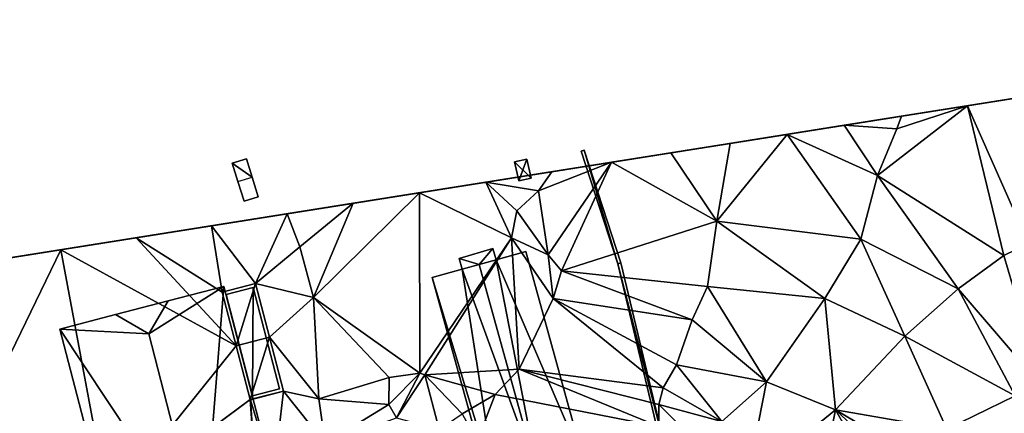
# Model space of a CAD drawing. Header units: inches. Extents: x 573046 to 573309, y 6670408 to 6670677.
# Tile 106 of 111: x 573199 to 573260, y 6670652 to 6670676. Entities that reach past the tile are written whole.
import ezdxf

# ---------------------------------------------------------------- set-up
doc = ezdxf.new("R2010")
doc.units = ezdxf.units.IN
doc.header["$MEASUREMENT"] = 0
for name, color, linetype in [('Bygning', 10, 'Continuous'), ('Objekter_Gjerde', 10, 'Continuous'), ('Objekter_Hekk', 10, 'Continuous'), ('Terreng_ortofoto', 10, 'Continuous')]:
    doc.layers.add(name, color=color, linetype=linetype)

msp = doc.modelspace()

# ---------------------------------------------------------------- linework, layer by layer
at = {"layer": 'Terreng_ortofoto'}
for points in [[(573063.36, 6670640.044, 213.26), (573270.643, 6670672.982, 219), (573292.127, 6670676.396, 220.205)], [(573063.36, 6670640.044, 213.26), (573219.599, 6670664.87, 221.75), (573270.643, 6670672.982, 219)], [(573232.071, 6670666.852, 221), (573270.643, 6670672.982, 219), (573219.599, 6670664.87, 221.75)], [(573232.071, 6670666.852, 221), (573250.42, 6670669.768, 219.333), (573270.643, 6670672.982, 219)], [(573270.643, 6670672.982, 219), (573250.42, 6670669.768, 219.333), (573258.16, 6670670.998, 219)], [(573270.643, 6670672.982, 219), (573258.16, 6670670.998, 219), (573262.321, 6670671.659, 219)], [(573261.99, 6670662.34, 218), (573262.321, 6670671.659, 219), (573258.16, 6670670.998, 219)], [(573258.16, 6670670.998, 219), (573250.42, 6670669.768, 219.333), (573253.999, 6670670.336, 219)], [(573252.5, 6670666.61, 219), (573258.16, 6670670.998, 219), (573253.72, 6670669.55, 219)], [(573260.44, 6670661.6, 218), (573258.16, 6670670.998, 219), (573252.5, 6670666.61, 219)], [(573258.16, 6670670.998, 219), (573253.999, 6670670.336, 219), (573253.72, 6670669.55, 219)], [(573261.99, 6670662.34, 218), (573258.16, 6670670.998, 219), (573260.44, 6670661.6, 218)], [(573232.071, 6670666.852, 221), (573246.84, 6670669.199, 219.667), (573250.42, 6670669.768, 219.333)], [(573246.84, 6670669.199, 219.667), (573252.5, 6670666.61, 219), (573250.42, 6670669.768, 219.333)], [(573253.999, 6670670.336, 219), (573250.42, 6670669.768, 219.333), (573253.72, 6670669.55, 219)], [(573252.5, 6670666.61, 219), (573253.72, 6670669.55, 219), (573250.42, 6670669.768, 219.333)], [(573232.071, 6670666.852, 221), (573243.261, 6670668.63, 220), (573246.84, 6670669.199, 219.667)], [(573242.41, 6670663.75, 220), (573251.46, 6670662.61, 219), (573246.84, 6670669.199, 219.667)], [(573242.41, 6670663.75, 220), (573246.84, 6670669.199, 219.667), (573243.261, 6670668.63, 220)], [(573246.84, 6670669.199, 219.667), (573251.46, 6670662.61, 219), (573252.5, 6670666.61, 219)], [(573232.071, 6670666.852, 221), (573239.531, 6670668.037, 220.333), (573243.261, 6670668.63, 220)], [(573239.531, 6670668.037, 220.333), (573242.41, 6670663.75, 220), (573243.261, 6670668.63, 220)], [(573232.071, 6670666.852, 221), (573235.801, 6670667.444, 220.667), (573239.531, 6670668.037, 220.333)], [(573235.801, 6670667.444, 220.667), (573242.41, 6670663.75, 220), (573239.531, 6670668.037, 220.333)], [(573231.83, 6670661.64, 221), (573235.801, 6670667.444, 220.667), (573231.23, 6670665.66, 221)], [(573231.23, 6670665.66, 221), (573235.801, 6670667.444, 220.667), (573232.071, 6670666.852, 221)], [(573231.83, 6670661.64, 221), (573232.66, 6670660.62, 221), (573235.801, 6670667.444, 220.667)], [(573235.801, 6670667.444, 220.667), (573232.66, 6670660.62, 221), (573242.41, 6670663.75, 220)], [(573227.914, 6670666.191, 221.25), (573232.071, 6670666.852, 221), (573219.599, 6670664.87, 221.75)], [(573231.23, 6670665.66, 221), (573232.071, 6670666.852, 221), (573227.914, 6670666.191, 221.25)], [(573227.914, 6670666.191, 221.25), (573219.599, 6670664.87, 221.75), (573223.756, 6670665.53, 221.5)], [(573229.52, 6670662.71, 221), (573227.914, 6670666.191, 221.25), (573223.756, 6670665.53, 221.5)], [(573229.52, 6670662.71, 221), (573229.86, 6670664.39, 221), (573227.914, 6670666.191, 221.25)], [(573231.23, 6670665.66, 221), (573227.914, 6670666.191, 221.25), (573229.86, 6670664.39, 221)], [(573257.56, 6670659.49, 218), (573252.5, 6670666.61, 219), (573251.46, 6670662.61, 219)], [(573257.56, 6670659.49, 218), (573260.44, 6670661.6, 218), (573252.5, 6670666.61, 219)], [(573223.77, 6670654.2, 221.26), (573223.756, 6670665.53, 221.5), (573217.11, 6670658.95, 222)], [(573217.11, 6670658.95, 222), (573223.756, 6670665.53, 221.5), (573219.599, 6670664.87, 221.75)], [(573223.77, 6670654.2, 221.26), (573229.52, 6670662.71, 221), (573223.756, 6670665.53, 221.5)], [(573231.83, 6670661.64, 221), (573231.23, 6670665.66, 221), (573229.86, 6670664.39, 221)], [(573063.36, 6670640.044, 213.26), (573191.031, 6670660.33, 221.728), (573219.599, 6670664.87, 221.75)], [(573219.599, 6670664.87, 221.75), (573191.031, 6670660.33, 221.728), (573205.97, 6670662.704, 222)], [(573219.599, 6670664.87, 221.75), (573205.97, 6670662.704, 222), (573215.441, 6670664.209, 222)], [(573219.599, 6670664.87, 221.75), (573215.441, 6670664.209, 222), (573216.24, 6670662.13, 222)], [(573217.11, 6670658.95, 222), (573219.599, 6670664.87, 221.75), (573216.24, 6670662.13, 222)], [(573205.97, 6670662.704, 222), (573210.705, 6670663.456, 222), (573215.441, 6670664.209, 222)], [(573213.453, 6670659.834, 222.094), (573215.441, 6670664.209, 222), (573210.705, 6670663.456, 222)], [(573213.453, 6670659.834, 222.094), (573216.24, 6670662.13, 222), (573215.441, 6670664.209, 222)], [(573231.83, 6670661.64, 221), (573229.86, 6670664.39, 221), (573229.52, 6670662.71, 221)], [(573241.83, 6670659.64, 220), (573242.41, 6670663.75, 220), (573232.66, 6670660.62, 221)], [(573241.83, 6670659.64, 220), (573249.2, 6670658.89, 219), (573242.41, 6670663.75, 220)], [(573242.41, 6670663.75, 220), (573249.2, 6670658.89, 219), (573251.46, 6670662.61, 219)], [(573211.366, 6670659.293, 222.094), (573210.705, 6670663.456, 222), (573205.97, 6670662.704, 222)], [(573213.453, 6670659.834, 222.094), (573210.705, 6670663.456, 222), (573211.366, 6670659.293, 222.094)], [(573191.031, 6670660.33, 221.728), (573201.234, 6670661.951, 222), (573205.97, 6670662.704, 222)], [(573212.246, 6670655.914, 222.164), (573205.97, 6670662.704, 222), (573201.234, 6670661.951, 222)], [(573212.246, 6670655.914, 222.164), (573211.366, 6670659.293, 222.094), (573205.97, 6670662.704, 222)], [(573224.08, 6670654.11, 221.26), (573229.52, 6670662.71, 221), (573223.77, 6670654.2, 221.26)], [(573230.02, 6670654.46, 221), (573229.52, 6670662.71, 221), (573224.08, 6670654.11, 221.26)], [(573230.02, 6670654.46, 221), (573232.15, 6670658.9, 221), (573229.52, 6670662.71, 221)], [(573232.15, 6670658.9, 221), (573231.83, 6670661.64, 221), (573229.52, 6670662.71, 221)], [(573254.22, 6670656.53, 218), (573251.46, 6670662.61, 219), (573249.2, 6670658.89, 219)], [(573257.56, 6670659.49, 218), (573251.46, 6670662.61, 219), (573254.22, 6670656.53, 218)], [(573262.89, 6670653.31, 217), (573261.99, 6670662.34, 218), (573260.44, 6670661.6, 218)], [(573191.762, 6670660.446, 222), (573201.234, 6670661.951, 222), (573191.031, 6670660.33, 221.728)], [(573191.762, 6670660.446, 222), (573196.498, 6670661.198, 222), (573201.234, 6670661.951, 222)], [(573194.95, 6670648.97, 222), (573201.234, 6670661.951, 222), (573196.498, 6670661.198, 222)], [(573204.234, 6670645.938, 222.292), (573201.234, 6670661.951, 222), (573194.95, 6670648.97, 222)], [(573212.246, 6670655.914, 222.164), (573201.234, 6670661.951, 222), (573204.234, 6670645.938, 222.292)], [(573217.11, 6670658.95, 222), (573216.24, 6670662.13, 222), (573213.453, 6670659.834, 222.094)], [(573232.15, 6670658.9, 221), (573232.66, 6670660.62, 221), (573231.83, 6670661.64, 221)], [(573257.56, 6670659.49, 218), (573262.89, 6670653.31, 217), (573260.44, 6670661.6, 218)], [(573232.15, 6670658.9, 221), (573240.88, 6670657.56, 220), (573232.66, 6670660.62, 221)], [(573240.88, 6670657.56, 220), (573241.83, 6670659.64, 220), (573232.66, 6670660.62, 221)], [(573212.246, 6670655.914, 222.164), (573213.453, 6670659.834, 222.094), (573211.366, 6670659.293, 222.094)], [(573212.246, 6670655.914, 222.164), (573214.334, 6670656.456, 222.091), (573213.453, 6670659.834, 222.094)], [(573217.11, 6670658.95, 222), (573213.453, 6670659.834, 222.094), (573214.334, 6670656.456, 222.091)], [(573245.53, 6670653.67, 219), (573241.83, 6670659.64, 220), (573240.88, 6670657.56, 220)], [(573245.53, 6670653.67, 219), (573249.2, 6670658.89, 219), (573241.83, 6670659.64, 220)], [(573257.56, 6670659.49, 218), (573254.22, 6670656.53, 218), (573261.14, 6670652.78, 217)], [(573257.56, 6670659.49, 218), (573261.14, 6670652.78, 217), (573262.89, 6670653.31, 217)], [(573217.11, 6670658.95, 222), (573214.334, 6670656.456, 222.091), (573217.44, 6670652.59, 222)], [(573223.77, 6670654.2, 221.26), (573217.11, 6670658.95, 222), (573221.85, 6670653.943, 221.26)], [(573221.85, 6670653.943, 221.26), (573217.11, 6670658.95, 222), (573217.44, 6670652.59, 222)], [(573230.02, 6670654.46, 221), (573239.05, 6670653.28, 220), (573232.15, 6670658.9, 221)], [(573232.15, 6670658.9, 221), (573239.05, 6670653.28, 220), (573239.89, 6670654.72, 220)], [(573232.15, 6670658.9, 221), (573239.89, 6670654.72, 220), (573240.88, 6670657.56, 220)], [(573245.53, 6670653.67, 219), (573249.87, 6670651.9, 218), (573249.2, 6670658.89, 219)], [(573254.22, 6670656.53, 218), (573249.2, 6670658.89, 219), (573249.87, 6670651.9, 218)], [(573239.89, 6670654.72, 220), (573245.53, 6670653.67, 219), (573240.88, 6670657.56, 220)], [(573212.246, 6670655.914, 222.164), (573213.122, 6670652.555, 222.235), (573214.334, 6670656.456, 222.091)], [(573215.214, 6670653.078, 222.089), (573214.334, 6670656.456, 222.091), (573213.122, 6670652.555, 222.235)], [(573217.44, 6670652.59, 222), (573214.334, 6670656.456, 222.091), (573215.214, 6670653.078, 222.089)], [(573254.22, 6670656.53, 218), (573249.87, 6670651.9, 218), (573256.86, 6670650.69, 217)], [(573261.14, 6670652.78, 217), (573254.22, 6670656.53, 218), (573256.86, 6670650.69, 217)], [(573212.246, 6670655.914, 222.164), (573204.234, 6670645.938, 222.292), (573213.122, 6670652.555, 222.235)], [(573228.5, 6670652.86, 221), (573230.02, 6670654.46, 221), (573224.08, 6670654.11, 221.26)], [(573228.5, 6670652.86, 221), (573238.78, 6670650.86, 220), (573230.02, 6670654.46, 221)], [(573230.02, 6670654.46, 221), (573238.78, 6670650.86, 220), (573238.77, 6670652.23, 220)], [(573230.02, 6670654.46, 221), (573238.77, 6670652.23, 220), (573239.05, 6670653.28, 220)], [(573239.05, 6670653.28, 220), (573242.73, 6670651.18, 219), (573239.89, 6670654.72, 220)], [(573239.89, 6670654.72, 220), (573242.73, 6670651.18, 219), (573245.53, 6670653.67, 219)], [(573221.85, 6670653.943, 221.26), (573217.44, 6670652.59, 222), (573221.82, 6670652.233, 221.17)], [(573223.77, 6670654.2, 221.26), (573221.85, 6670653.943, 221.26), (573221.82, 6670652.233, 221.17)], [(573223.77, 6670654.2, 221.26), (573221.82, 6670652.233, 221.17), (573222.32, 6670651.4, 221.09)], [(573224.08, 6670654.11, 221.26), (573223.77, 6670654.2, 221.26), (573222.32, 6670651.4, 221.09)], [(573224.08, 6670654.11, 221.26), (573222.32, 6670651.4, 221.09), (573224.998, 6670650.679, 221)], [(573224.08, 6670654.11, 221.26), (573224.998, 6670650.679, 221), (573226.43, 6670651.65, 221)], [(573228.5, 6670652.86, 221), (573224.08, 6670654.11, 221.26), (573226.43, 6670651.65, 221)], [(573215.214, 6670653.078, 222.089), (573213.122, 6670652.555, 222.235), (573213.146, 6670652.54, 222.235)], [(573215.214, 6670653.078, 222.089), (573213.146, 6670652.54, 222.235), (573214.6, 6670647.72, 222)], [(573217.83, 6670649.79, 222), (573215.214, 6670653.078, 222.089), (573214.6, 6670647.72, 222)], [(573217.83, 6670649.79, 222), (573217.44, 6670652.59, 222), (573215.214, 6670653.078, 222.089)], [(573239.05, 6670653.28, 220), (573238.77, 6670652.23, 220), (573242.73, 6670651.18, 219)], [(573245.53, 6670653.67, 219), (573242.73, 6670651.18, 219), (573244.31, 6670647.38, 218)], [(573245.53, 6670653.67, 219), (573244.31, 6670647.38, 218), (573249.87, 6670651.9, 218)], [(573204.258, 6670645.924, 222.292), (573213.122, 6670652.555, 222.235), (573204.234, 6670645.938, 222.292)], [(573204.258, 6670645.924, 222.292), (573213.47, 6670647.81, 222), (573213.122, 6670652.555, 222.235)], [(573213.47, 6670647.81, 222), (573213.146, 6670652.54, 222.235), (573213.122, 6670652.555, 222.235)], [(573214.6, 6670647.72, 222), (573213.146, 6670652.54, 222.235), (573213.47, 6670647.81, 222)], [(573217.83, 6670649.79, 222), (573221.82, 6670652.233, 221.17), (573217.44, 6670652.59, 222)], [(573228.5, 6670652.86, 221), (573226.43, 6670651.65, 221), (573227.38, 6670649.927, 220.79)], [(573228.5, 6670652.86, 221), (573227.38, 6670649.927, 220.79), (573238.78, 6670650.86, 220)], [(573260.54, 6670643.06, 216), (573261.14, 6670652.78, 217), (573256.86, 6670650.69, 217)], [(573217.83, 6670649.79, 222), (573222.32, 6670651.4, 221.09), (573221.82, 6670652.233, 221.17)], [(573238.77, 6670652.23, 220), (573238.78, 6670650.86, 220), (573241.08, 6670649.93, 219)], [(573238.77, 6670652.23, 220), (573241.08, 6670649.93, 219), (573242.73, 6670651.18, 219)], [(573244.31, 6670647.38, 218), (573248.79, 6670646.6, 217), (573249.87, 6670651.9, 218)], [(573252.03, 6670648.09, 217), (573249.87, 6670651.9, 218), (573248.79, 6670646.6, 217)], [(573254.81, 6670648.97, 217), (573249.87, 6670651.9, 218), (573253.67, 6670648.32, 217)], [(573253.67, 6670648.32, 217), (573249.87, 6670651.9, 218), (573252.03, 6670648.09, 217)], [(573256.86, 6670650.69, 217), (573249.87, 6670651.9, 218), (573254.81, 6670648.97, 217)]]:
    msp.add_3dface(points, dxfattribs=at)

# ---------------------------------------------------------------- meshes
at = {"layer": 'Bygning', "color": 74, "true_color": 0x55aa00}
mesh = msp.add_polyface(dxfattribs=at)
corners = [(573212.89, 6670667.66, 223.81), (573212.89, 6670667.66, 222.008), (573212, 6670667.381, 222.009), (573212, 6670667.381, 223.84)]
mesh.append_faces([[corners[k] for k in face] for face in [(3, 0, 2), (0, 1, 2)]])
mesh = msp.add_polyface(dxfattribs=at)
corners = [(573213.25, 6670666.5, 224.32), (573212, 6670667.381, 223.84), (573212.36, 6670666.23, 224.33), (573212.89, 6670667.66, 223.81)]
mesh.append_faces([[corners[k] for k in face] for face in [(0, 3, 1), (0, 1, 2)]])
mesh = msp.add_polyface(dxfattribs=at)
corners = [(573212, 6670667.381, 223.84), (573212, 6670667.381, 222.009), (573212.36, 6670666.23, 222.005), (573212.36, 6670666.23, 224.33)]
mesh.append_faces([[corners[k] for k in face] for face in [(3, 0, 2), (0, 1, 2)]])
mesh = msp.add_polyface(dxfattribs=at)
corners = [(573212.89, 6670667.66, 223.81), (573213.25, 6670666.5, 222.004), (573212.89, 6670667.66, 222.008), (573213.25, 6670666.5, 224.32)]
mesh.append_faces([[corners[k] for k in face] for face in [(0, 3, 1), (0, 1, 2)]])
mesh = msp.add_polyface(dxfattribs=at)
corners = [(573212.74, 6670665.01, 223.96), (573212.36, 6670666.23, 222.005), (573212.74, 6670665.01, 222), (573212.36, 6670666.23, 224.33)]
mesh.append_faces([[corners[k] for k in face] for face in [(0, 3, 1), (0, 1, 2)]])
mesh = msp.add_polyface(dxfattribs=at)
corners = [(573213.63, 6670665.279, 223.94), (573213.63, 6670665.279, 222), (573213.25, 6670666.5, 222.004), (573213.25, 6670666.5, 224.32)]
mesh.append_faces([[corners[k] for k in face] for face in [(3, 0, 2), (0, 1, 2)]])
mesh = msp.add_polyface(dxfattribs=at)
corners = [(573213.63, 6670665.279, 223.94), (573212.74, 6670665.01, 222), (573213.63, 6670665.279, 222), (573212.74, 6670665.01, 223.96)]
mesh.append_faces([[corners[k] for k in face] for face in [(0, 3, 1), (0, 1, 2)]])
mesh = msp.add_polyface(dxfattribs=at)
corners = [(573228.35, 6670662.029, 222.9), (573228.35, 6670662.029, 221.075), (573226.24, 6670661.4, 221.223), (573226.24, 6670661.4, 222.9)]
mesh.append_faces([[corners[k] for k in face] for face in [(3, 0, 2), (0, 1, 2)]])
mesh = msp.add_polyface(dxfattribs=at)
corners = [(573228.35, 6670662.029, 222.9), (573226.24, 6670661.4, 222.9), (573227.49, 6670661.03, 222.79), (573228.56, 6670661.33, 222.79), (573226.44, 6670660.74, 222.79)]
mesh.append_faces([[corners[k] for k in face] for face in [(1, 4, 2), (0, 2, 3), (0, 1, 2)]])
mesh = msp.add_polyface(dxfattribs=at)
corners = [(573227.49, 6670661.03, 226.83), (573231.237, 6670647.52, 226.83), (573228.56, 6670661.33, 225.99), (573234.16, 6670648.35, 224.55), (573230.43, 6670661.85, 224.5)]
mesh.append_faces([[corners[k] for k in face] for face in [(2, 1, 3), (2, 3, 4), (0, 1, 2)]])
mesh = msp.add_polyface(dxfattribs=at)
corners = [(573228.56, 6670661.33, 222.79), (573228.56, 6670661.33, 221.044), (573228.35, 6670662.029, 221.075), (573228.35, 6670662.029, 222.9)]
mesh.append_faces([[corners[k] for k in face] for face in [(3, 0, 2), (0, 1, 2)]])
mesh = msp.add_polyface(dxfattribs=at)
corners = [(573230.43, 6670661.85, 224.5), (573230.43, 6670661.85, 221.01), (573228.56, 6670661.33, 221.044), (573228.56, 6670661.33, 225.99)]
mesh.append_faces([[corners[k] for k in face] for face in [(3, 0, 2), (0, 1, 2)]])
mesh = msp.add_polyface(dxfattribs=at)
corners = [(573234.16, 6670648.35, 224.55), (573234.16, 6670648.35, 220.281), (573230.43, 6670661.85, 221.01), (573230.43, 6670661.85, 224.5)]
mesh.append_faces([[corners[k] for k in face] for face in [(3, 0, 2), (0, 1, 2)]])
mesh = msp.add_polyface(dxfattribs=at)
corners = [(573226.44, 6670660.74, 222.79), (573226.24, 6670661.4, 221.223), (573226.44, 6670660.74, 221.194), (573226.24, 6670661.4, 222.9)]
mesh.append_faces([[corners[k] for k in face] for face in [(0, 3, 1), (0, 1, 2)]])
mesh = msp.add_polyface(dxfattribs=at)
corners = [(573228.56, 6670661.33, 225.99), (573228.56, 6670661.33, 222.79), (573227.49, 6670661.03, 222.79), (573227.49, 6670661.03, 226.83)]
mesh.append_faces([[corners[k] for k in face] for face in [(3, 0, 2), (0, 1, 2)]])
mesh = msp.add_polyface(dxfattribs=at)
corners = [(573228.3, 6670646.68, 224.52), (573228.6, 6670646.77, 224.76), (573224.54, 6670660.211, 224.46), (573231.237, 6670647.52, 226.83), (573226.44, 6670660.74, 225.99), (573227.49, 6670661.03, 226.83)]
mesh.append_faces([[corners[k] for k in face] for face in [(2, 1, 4), (3, 5, 4), (1, 3, 4), (0, 1, 2)]])
mesh = msp.add_polyface(dxfattribs=at)
corners = [(573224.54, 6670660.211, 224.46), (573226.44, 6670660.74, 221.194), (573224.54, 6670660.211, 221.328), (573226.44, 6670660.74, 225.99)]
mesh.append_faces([[corners[k] for k in face] for face in [(0, 3, 1), (0, 1, 2)]])
mesh = msp.add_polyface(dxfattribs=at)
corners = [(573226.44, 6670660.74, 225.99), (573227.49, 6670661.03, 222.79), (573226.44, 6670660.74, 222.79), (573227.49, 6670661.03, 226.83)]
mesh.append_faces([[corners[k] for k in face] for face in [(0, 3, 1), (0, 1, 2)]])
mesh = msp.add_polyface(dxfattribs=at)
corners = [(573228.3, 6670646.68, 224.52), (573224.54, 6670660.211, 221.328), (573228.3, 6670646.68, 220.601), (573224.54, 6670660.211, 224.46)]
mesh.append_faces([[corners[k] for k in face] for face in [(0, 3, 1), (0, 1, 2)]])
mesh = msp.add_polyface(dxfattribs=at)
corners = [(573207.99, 6670658.74, 228.61), (573206.77, 6670656.68, 229.9), (573211.48, 6670659.65, 225.17), (573210.18, 6670643.41, 229.87), (573215.81, 6670643, 225.21), (573212.31, 6670642.09, 228.61)]
mesh.append_faces([[corners[k] for k in face] for face in [(3, 5, 4), (2, 3, 4), (1, 3, 2), (0, 1, 2)]])
mesh = msp.add_polyface(dxfattribs=at)
corners = [(573211.48, 6670659.65, 225.17), (573211.48, 6670659.65, 222.087), (573207.99, 6670658.74, 222.09), (573207.99, 6670658.74, 228.61)]
mesh.append_faces([[corners[k] for k in face] for face in [(3, 0, 2), (0, 1, 2)]])
mesh = msp.add_polyface(dxfattribs=at)
corners = [(573215.81, 6670643, 225.21), (573215.81, 6670643, 220.793), (573211.48, 6670659.65, 222.087), (573211.48, 6670659.65, 225.17)]
mesh.append_faces([[corners[k] for k in face] for face in [(3, 0, 2), (0, 1, 2)]])
mesh = msp.add_polyface(dxfattribs=at)
corners = [(573211.61, 6670659.15, 222.59), (573213.31, 6670659.59, 223.34), (573211.61, 6670659.15, 223.34), (573213.31, 6670659.59, 222.59)]
mesh.append_faces([[corners[k] for k in face] for face in [(0, 3, 1), (0, 1, 2)]])
mesh = msp.add_polyface(dxfattribs=at)
corners = [(573211.61, 6670659.15, 222.59), (573213.31, 6670659.59, 223.34), (573211.61, 6670659.15, 223.34), (573213.31, 6670659.59, 222.59)]
mesh.append_faces([[corners[k] for k in face] for face in [(0, 3, 1), (0, 1, 2)]])
mesh = msp.add_polyface(dxfattribs=at)
corners = [(573211.61, 6670659.15, 222.59), (573213.31, 6670659.59, 222.098), (573211.61, 6670659.15, 222.098), (573213.31, 6670659.59, 222.59)]
mesh.append_faces([[corners[k] for k in face] for face in [(0, 3, 1), (0, 1, 2)]])
mesh = msp.add_polyface(dxfattribs=at)
corners = [(573213.27, 6670652.779, 222.59), (573213.31, 6670659.59, 222.59), (573211.61, 6670659.15, 222.59), (573214.97, 6670653.221, 222.59)]
mesh.append_faces([[corners[k] for k in face] for face in [(0, 3, 1), (0, 1, 2)]])
mesh = msp.add_polyface(dxfattribs=at)
corners = [(573213.31, 6670659.59, 222.59), (573214.97, 6670653.221, 223.34), (573213.31, 6670659.59, 223.34), (573214.97, 6670653.221, 222.59)]
mesh.append_faces([[corners[k] for k in face] for face in [(0, 3, 1), (0, 1, 2)]])
mesh = msp.add_polyface(dxfattribs=at)
corners = [(573213.31, 6670659.59, 222.59), (573214.97, 6670653.221, 223.34), (573213.31, 6670659.59, 223.34), (573214.97, 6670653.221, 222.59)]
mesh.append_faces([[corners[k] for k in face] for face in [(0, 3, 1), (0, 1, 2)]])
mesh = msp.add_polyface(dxfattribs=at)
corners = [(573213.31, 6670659.59, 222.59), (573214.97, 6670653.221, 222.102), (573213.31, 6670659.59, 222.098), (573214.97, 6670653.221, 222.59)]
mesh.append_faces([[corners[k] for k in face] for face in [(0, 3, 1), (0, 1, 2)]])
mesh = msp.add_polyface(dxfattribs=at)
corners = [(573204.67, 6670657.881, 228.33), (573207.99, 6670658.74, 222.09), (573204.67, 6670657.881, 222.089), (573207.99, 6670658.74, 228.61)]
mesh.append_faces([[corners[k] for k in face] for face in [(0, 3, 1), (0, 1, 2)]])
mesh = msp.add_polyface(dxfattribs=at)
corners = [(573207.99, 6670658.74, 228.61), (573204.67, 6670657.881, 228.33), (573206.77, 6670656.68, 229.9)]
mesh.append_faces([[corners[k] for k in face] for face in [(0, 1, 2)]])
mesh = msp.add_polyface(dxfattribs=at)
corners = [(573213.27, 6670652.779, 222.59), (573211.61, 6670659.15, 223.34), (573213.27, 6670652.779, 223.34), (573211.61, 6670659.15, 222.59)]
mesh.append_faces([[corners[k] for k in face] for face in [(0, 3, 1), (0, 1, 2)]])
mesh = msp.add_polyface(dxfattribs=at)
corners = [(573213.27, 6670652.779, 222.59), (573211.61, 6670659.15, 223.34), (573213.27, 6670652.779, 223.34), (573211.61, 6670659.15, 222.59)]
mesh.append_faces([[corners[k] for k in face] for face in [(0, 3, 1), (0, 1, 2)]])
mesh = msp.add_polyface(dxfattribs=at)
corners = [(573211.61, 6670659.15, 222.59), (573211.61, 6670659.15, 222.098), (573213.27, 6670652.779, 222.221), (573213.27, 6670652.779, 222.59)]
mesh.append_faces([[corners[k] for k in face] for face in [(3, 0, 2), (0, 1, 2)]])
mesh = msp.add_polyface(dxfattribs=at)
corners = [(573201.17, 6670656.971, 225.14), (573204.67, 6670657.881, 222.089), (573201.17, 6670656.971, 222.088), (573204.67, 6670657.881, 228.33)]
mesh.append_faces([[corners[k] for k in face] for face in [(0, 3, 1), (0, 1, 2)]])
mesh = msp.add_polyface(dxfattribs=at)
corners = [(573209, 6670641.221, 228.57), (573210.18, 6670643.41, 229.87), (573205.51, 6670640.311, 225.18), (573206.77, 6670656.68, 229.9), (573201.17, 6670656.971, 225.14), (573204.67, 6670657.881, 228.33)]
mesh.append_faces([[corners[k] for k in face] for face in [(3, 5, 4), (2, 1, 4), (1, 3, 4), (0, 1, 2)]])
mesh = msp.add_polyface(dxfattribs=at)
corners = [(573205.51, 6670640.311, 225.18), (573201.17, 6670656.971, 222.088), (573205.51, 6670640.311, 221.641), (573201.17, 6670656.971, 225.14)]
mesh.append_faces([[corners[k] for k in face] for face in [(0, 3, 1), (0, 1, 2)]])
mesh = msp.add_polyface(dxfattribs=at)
corners = [(573214.97, 6670653.221, 222.59), (573213.27, 6670652.779, 223.34), (573214.97, 6670653.221, 223.34), (573213.27, 6670652.779, 222.59)]
mesh.append_faces([[corners[k] for k in face] for face in [(0, 3, 1), (0, 1, 2)]])
mesh = msp.add_polyface(dxfattribs=at)
corners = [(573214.97, 6670653.221, 222.59), (573213.27, 6670652.779, 223.34), (573214.97, 6670653.221, 223.34), (573213.27, 6670652.779, 222.59)]
mesh.append_faces([[corners[k] for k in face] for face in [(0, 3, 1), (0, 1, 2)]])
mesh = msp.add_polyface(dxfattribs=at)
corners = [(573214.97, 6670653.221, 222.59), (573213.27, 6670652.779, 222.221), (573214.97, 6670653.221, 222.102), (573213.27, 6670652.779, 222.59)]
mesh.append_faces([[corners[k] for k in face] for face in [(0, 3, 1), (0, 1, 2)]])
at = {"layer": 'Objekter_Gjerde', "color": 24, "true_color": 0xaa170d}
mesh = msp.add_polyface(dxfattribs=at)
corners = [(573234.099, 6670668.202, 221.764), (573233.909, 6670668.141, 221.764), (573236.194, 6670661.073, 221.26), (573236.386, 6670661.127, 221.26), (573250.758, 6670644.512, 217.26), (573249.126, 6670645.355, 217.56), (573250.602, 6670644.367, 217.26), (573261.65, 6670619.755, 216.51), (573268.598, 6670604.15, 216.71), (573268.782, 6670604.228, 216.71), (573274.036, 6670590.345, 217.86), (573274.304, 6670590.213, 217.86), (573239.028, 6670649.232, 220.76), (573239.212, 6670649.326, 220.76), (573255.862, 6670632.738, 216.76), (573262.451, 6670586.888, 217.46), (573263.321, 6670578.977, 219.96), (573263.519, 6670579.003, 219.96), (573262.229, 6670587.034, 217.46), (573243.538, 6670644.32, 218.46), (573249.094, 6670645.145, 217.56), (573259.211, 6670624.362, 216.51), (573261.47, 6670619.667, 216.51), (573255.678, 6670632.66, 216.76), (573243.462, 6670644.102, 218.46), (573259.029, 6670624.278, 216.51), (573234.099, 6670668.202, 220.89), (573233.909, 6670668.141, 220.907), (573236.194, 6670661.073, 220.633), (573236.386, 6670661.127, 220.613), (573250.758, 6670644.512, 216.391), (573249.126, 6670645.355, 216.707), (573250.602, 6670644.367, 216.367), (573261.65, 6670619.755, 215.681), (573268.598, 6670604.15, 215.98), (573268.782, 6670604.228, 215.972), (573274.036, 6670590.345, 216.582), (573274.304, 6670590.213, 216.605), (573239.028, 6670649.232, 219.999), (573239.212, 6670649.326, 219.924), (573255.862, 6670632.738, 215.87), (573262.451, 6670586.888, 216.361), (573263.321, 6670578.977, 218.9), (573263.519, 6670579.003, 218.879), (573262.229, 6670587.034, 216.316), (573243.538, 6670644.32, 217.787), (573249.094, 6670645.145, 216.668), (573259.211, 6670624.362, 214.792), (573261.47, 6670619.667, 215.679), (573255.678, 6670632.66, 215.873), (573243.462, 6670644.102, 217.811), (573259.029, 6670624.278, 214.918)]
mesh.append_faces([[corners[k] for k in face] for face in [(21, 7, 33), (21, 33, 47), (21, 7, 33), (21, 33, 47), (22, 25, 48), (25, 51, 48), (22, 25, 48), (25, 51, 48), (14, 21, 40), (21, 47, 40), (14, 21, 40), (21, 47, 40), (25, 23, 49), (25, 49, 51), (25, 23, 49), (25, 49, 51), (8, 22, 34), (22, 48, 34), (8, 22, 34), (22, 48, 34), (7, 9, 35), (7, 35, 33), (7, 9, 35), (7, 35, 33), (4, 14, 30), (14, 40, 30), (4, 14, 30), (14, 40, 30), (23, 6, 32), (23, 32, 49), (23, 6, 32), (23, 32, 49), (9, 11, 37), (9, 37, 35), (9, 11, 37), (9, 37, 35), (10, 8, 36), (8, 34, 36), (10, 8, 36), (8, 34, 36), (6, 20, 46), (6, 46, 32), (6, 20, 46), (6, 46, 32), (5, 4, 31), (4, 30, 31), (5, 4, 31), (4, 30, 31), (18, 10, 36), (18, 36, 44), (18, 10, 36), (18, 36, 44), (11, 15, 37), (15, 41, 37), (11, 15, 37), (15, 41, 37), (20, 24, 50), (20, 50, 46), (20, 24, 50), (20, 50, 46), (19, 5, 45), (5, 31, 45), (19, 5, 45), (5, 31, 45), (16, 18, 42), (18, 44, 42), (16, 18, 42), (18, 44, 42), (15, 17, 43), (15, 43, 41), (15, 17, 43), (15, 43, 41), (13, 19, 39), (19, 45, 39), (13, 19, 39), (19, 45, 39), (24, 12, 38), (24, 38, 50), (24, 12, 38), (24, 38, 50), (17, 16, 42), (17, 42, 43), (17, 16, 42), (17, 42, 43), (3, 13, 29), (13, 39, 29), (3, 13, 29), (13, 39, 29), (12, 2, 28), (12, 28, 38), (12, 2, 28), (12, 28, 38), (0, 3, 26), (3, 29, 26), (0, 3, 26), (3, 29, 26), (2, 1, 27), (2, 27, 28), (2, 1, 27), (2, 27, 28), (1, 0, 27), (0, 26, 27), (1, 0, 27), (0, 26, 27), (45, 50, 46), (31, 46, 32), (36, 35, 34), (44, 41, 36), (49, 40, 32), (33, 48, 34), (49, 51, 47), (47, 51, 48), (38, 50, 45), (41, 37, 36), (49, 47, 40), (47, 48, 33), (39, 38, 45), (31, 45, 46), (44, 42, 41), (41, 42, 43), (40, 30, 32), (28, 39, 29), (28, 38, 39), (36, 37, 35), (33, 34, 35), (30, 31, 32), (28, 29, 26), (26, 27, 28), (19, 24, 20), (5, 20, 6), (10, 9, 8), (18, 15, 10), (23, 14, 6), (7, 22, 8), (23, 25, 21), (21, 25, 22), (12, 24, 19), (15, 11, 10), (23, 21, 14), (21, 22, 7), (13, 12, 19), (5, 19, 20), (18, 16, 15), (15, 16, 17), (14, 4, 6), (2, 13, 3), (2, 12, 13), (10, 11, 9), (7, 8, 9), (4, 5, 6), (2, 3, 0), (0, 1, 2)]], dxfattribs={"color": 25})
mesh = msp.add_polyface(dxfattribs=at)
corners = [(573234.099, 6670668.202, 221.764), (573233.909, 6670668.141, 221.764), (573236.194, 6670661.073, 221.26), (573236.386, 6670661.127, 221.26), (573250.758, 6670644.512, 217.26), (573249.126, 6670645.355, 217.56), (573250.602, 6670644.367, 217.26), (573261.65, 6670619.755, 216.51), (573268.598, 6670604.15, 216.71), (573268.782, 6670604.228, 216.71), (573274.036, 6670590.345, 217.86), (573274.304, 6670590.213, 217.86), (573239.028, 6670649.232, 220.76), (573239.212, 6670649.326, 220.76), (573255.862, 6670632.738, 216.76), (573262.451, 6670586.888, 217.46), (573263.321, 6670578.977, 219.96), (573263.519, 6670579.003, 219.96), (573262.229, 6670587.034, 217.46), (573243.538, 6670644.32, 218.46), (573249.094, 6670645.145, 217.56), (573259.211, 6670624.362, 216.51), (573261.47, 6670619.667, 216.51), (573255.678, 6670632.66, 216.76), (573243.462, 6670644.102, 218.46), (573259.029, 6670624.278, 216.51), (573234.099, 6670668.202, 220.89), (573233.909, 6670668.141, 220.907), (573236.194, 6670661.073, 220.633), (573236.386, 6670661.127, 220.613), (573250.758, 6670644.512, 216.391), (573249.126, 6670645.355, 216.707), (573250.602, 6670644.367, 216.367), (573261.65, 6670619.755, 215.681), (573268.598, 6670604.15, 215.98), (573268.782, 6670604.228, 215.972), (573274.036, 6670590.345, 216.582), (573274.304, 6670590.213, 216.605), (573239.028, 6670649.232, 219.999), (573239.212, 6670649.326, 219.924), (573255.862, 6670632.738, 215.87), (573262.451, 6670586.888, 216.361), (573263.321, 6670578.977, 218.9), (573263.519, 6670579.003, 218.879), (573262.229, 6670587.034, 216.316), (573243.538, 6670644.32, 217.787), (573249.094, 6670645.145, 216.668), (573259.211, 6670624.362, 214.792), (573261.47, 6670619.667, 215.679), (573255.678, 6670632.66, 215.873), (573243.462, 6670644.102, 217.811), (573259.029, 6670624.278, 214.918)]
mesh.append_faces([[corners[k] for k in face] for face in [(21, 7, 33), (21, 33, 47), (21, 7, 33), (21, 33, 47), (22, 25, 48), (25, 51, 48), (22, 25, 48), (25, 51, 48), (14, 21, 40), (21, 47, 40), (14, 21, 40), (21, 47, 40), (25, 23, 49), (25, 49, 51), (25, 23, 49), (25, 49, 51), (8, 22, 34), (22, 48, 34), (8, 22, 34), (22, 48, 34), (7, 9, 35), (7, 35, 33), (7, 9, 35), (7, 35, 33), (4, 14, 30), (14, 40, 30), (4, 14, 30), (14, 40, 30), (23, 6, 32), (23, 32, 49), (23, 6, 32), (23, 32, 49), (9, 11, 37), (9, 37, 35), (9, 11, 37), (9, 37, 35), (10, 8, 36), (8, 34, 36), (10, 8, 36), (8, 34, 36), (6, 20, 46), (6, 46, 32), (6, 20, 46), (6, 46, 32), (5, 4, 31), (4, 30, 31), (5, 4, 31), (4, 30, 31), (18, 10, 36), (18, 36, 44), (18, 10, 36), (18, 36, 44), (11, 15, 37), (15, 41, 37), (11, 15, 37), (15, 41, 37), (20, 24, 50), (20, 50, 46), (20, 24, 50), (20, 50, 46), (19, 5, 45), (5, 31, 45), (19, 5, 45), (5, 31, 45), (16, 18, 42), (18, 44, 42), (16, 18, 42), (18, 44, 42), (15, 17, 43), (15, 43, 41), (15, 17, 43), (15, 43, 41), (13, 19, 39), (19, 45, 39), (13, 19, 39), (19, 45, 39), (24, 12, 38), (24, 38, 50), (24, 12, 38), (24, 38, 50), (17, 16, 42), (17, 42, 43), (17, 16, 42), (17, 42, 43), (3, 13, 29), (13, 39, 29), (3, 13, 29), (13, 39, 29), (12, 2, 28), (12, 28, 38), (12, 2, 28), (12, 28, 38), (0, 3, 26), (3, 29, 26), (0, 3, 26), (3, 29, 26), (2, 1, 27), (2, 27, 28), (2, 1, 27), (2, 27, 28), (1, 0, 27), (0, 26, 27), (1, 0, 27), (0, 26, 27), (45, 50, 46), (31, 46, 32), (36, 35, 34), (44, 41, 36), (49, 40, 32), (33, 48, 34), (49, 51, 47), (47, 51, 48), (38, 50, 45), (41, 37, 36), (49, 47, 40), (47, 48, 33), (39, 38, 45), (31, 45, 46), (44, 42, 41), (41, 42, 43), (40, 30, 32), (28, 39, 29), (28, 38, 39), (36, 37, 35), (33, 34, 35), (30, 31, 32), (28, 29, 26), (26, 27, 28), (19, 24, 20), (5, 20, 6), (10, 9, 8), (18, 15, 10), (23, 14, 6), (7, 22, 8), (23, 25, 21), (21, 25, 22), (12, 24, 19), (15, 11, 10), (23, 21, 14), (21, 22, 7), (13, 12, 19), (5, 19, 20), (18, 16, 15), (15, 16, 17), (14, 4, 6), (2, 13, 3), (2, 12, 13), (10, 11, 9), (7, 8, 9), (4, 5, 6), (2, 3, 0), (0, 1, 2)]])
at = {"layer": 'Objekter_Hekk', "color": 24, "true_color": 0xaa170d}
mesh = msp.add_polyface(dxfattribs=at)
corners = [(573229.72, 6670667.464, 224.07), (573229.99, 6670666.272, 224.1), (573230.77, 6670666.448, 224.1), (573230.501, 6670667.641, 224.07), (573230.501, 6670667.641, 221.136), (573229.99, 6670666.272, 221.113), (573230.77, 6670666.448, 221.069), (573229.72, 6670667.464, 221.176)]
mesh.append_faces([[corners[k] for k in face] for face in [(3, 2, 4), (2, 6, 4), (2, 1, 5), (2, 5, 6), (3, 2, 4), (2, 6, 4), (2, 1, 5), (2, 5, 6), (0, 3, 7), (3, 4, 7), (0, 3, 7), (3, 4, 7), (1, 0, 7), (1, 7, 5), (1, 0, 7), (1, 7, 5), (4, 7, 5), (4, 5, 6), (3, 0, 2), (0, 1, 2)]], dxfattribs={"color": 84})
mesh = msp.add_polyface(dxfattribs=at)
corners = [(573229.72, 6670667.464, 224.07), (573229.99, 6670666.272, 224.1), (573230.77, 6670666.448, 224.1), (573230.501, 6670667.641, 224.07), (573230.501, 6670667.641, 221.136), (573229.99, 6670666.272, 221.113), (573230.77, 6670666.448, 221.069), (573229.72, 6670667.464, 221.176)]
mesh.append_faces([[corners[k] for k in face] for face in [(3, 2, 4), (2, 6, 4), (2, 1, 5), (2, 5, 6), (3, 2, 4), (2, 6, 4), (2, 1, 5), (2, 5, 6), (0, 3, 7), (3, 4, 7), (0, 3, 7), (3, 4, 7), (1, 0, 7), (1, 7, 5), (1, 0, 7), (1, 7, 5), (4, 7, 5), (4, 5, 6), (3, 0, 2), (0, 1, 2)]])

doc.saveas('drawing.dxf')
